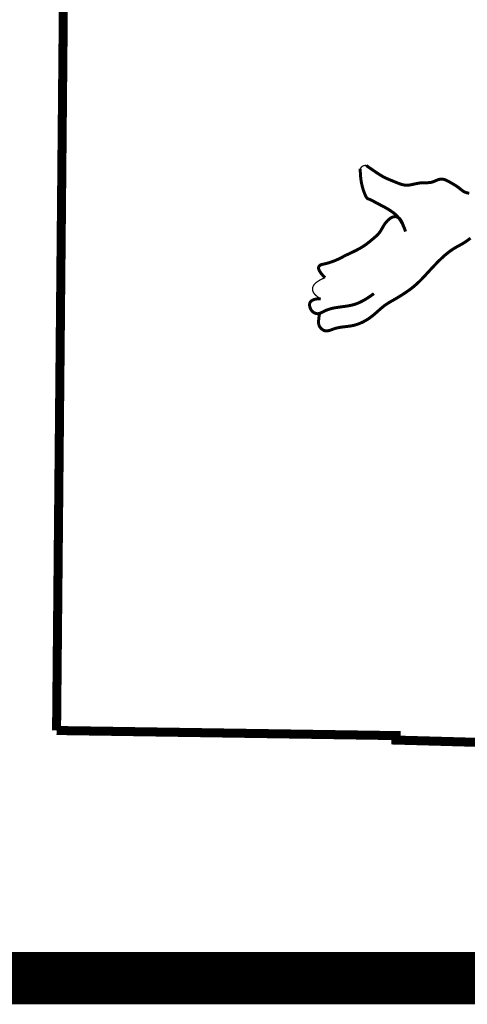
# Model space of a CAD drawing. Extents: x -603 to -141, y -298 to 300.
# Tile 4 of 233: x -247 to -229, y -231 to -190. Entities that reach past the tile are written whole.
import ezdxf

# ---------------------------------------------------------------- set-up
doc = ezdxf.new("R2010")
doc.units = 0
doc.header["$LTSCALE"] = 25
doc.header["$MEASUREMENT"] = 0
doc.linetypes.add('CENTER2', pattern=[1.125, 0.75, -0.125, 0.125, -0.125])
for name, color, linetype in [('BELMONT-BORDER', 5, 'CONTINUOUS'), ('BORDER', 252, 'CONTINUOUS'), ('FACE', 160, 'CENTER2')]:
    doc.layers.add(name, color=color, linetype=linetype)

msp = doc.modelspace()

# ---------------------------------------------------------------- linework, layer by layer
at = {"layer": 'BELMONT-BORDER', "color": 7, "const_width": 0.376}
for points in [[(-245.718, -220.078), (-245.24, -169.227), (-230.707, -169.087), (-230.7, -169.632), (-186.381, -170.878), (-186.377, -170.106), (-178.202, -170.267)], [(-245.718, -220.078), (-231.575, -220.29), (-231.581, -220.477), (-217.501, -220.869), (-217.511, -221.148), (-192.416, -221.904)]]:
    msp.add_lwpolyline(points, dxfattribs=at)
at = {"layer": 'BORDER', "color": 7, "const_width": 2.174}
msp.add_lwpolyline([(-575.86, -230.398), (-168.146, -230.398)], dxfattribs=at)
at = {"layer": 'FACE', "color": 7}
for points, const_width in [([(-232.82, -196.537), (-232.702, -196.62), (-232.569, -196.712), (-232.457, -196.789), (-232.364, -196.852), (-232.285, -196.903), (-232.217, -196.946), (-232.154, -196.983), (-232.094, -197.016), (-232.036, -197.046), (-231.979, -197.073), (-231.923, -197.098), (-231.867, -197.121), (-231.812, -197.144), (-231.757, -197.167), (-231.701, -197.189), (-231.645, -197.213), (-231.588, -197.236), (-231.531, -197.259), (-231.475, -197.281), (-231.419, -197.302), (-231.365, -197.32), (-231.312, -197.335), (-231.262, -197.347), (-231.213, -197.355), (-231.167, -197.359), (-231.122, -197.36), (-231.078, -197.358), (-231.035, -197.354), (-230.991, -197.347), (-230.947, -197.339), (-230.901, -197.33), (-230.854, -197.319), (-230.806, -197.309), (-230.757, -197.298), (-230.706, -197.288), (-230.654, -197.278), (-230.602, -197.27), (-230.55, -197.263), (-230.497, -197.259), (-230.444, -197.257), (-230.392, -197.256), (-230.339, -197.256), (-230.287, -197.256), (-230.236, -197.254), (-230.184, -197.25), (-230.134, -197.243), (-230.084, -197.232), (-230.035, -197.217), (-229.987, -197.198), (-229.939, -197.178), (-229.891, -197.157), (-229.844, -197.137), (-229.797, -197.121), (-229.75, -197.109), (-229.702, -197.103), (-229.654, -197.104), (-229.606, -197.112), (-229.557, -197.125), (-229.509, -197.143), (-229.461, -197.165), (-229.413, -197.189), (-229.366, -197.215), (-229.32, -197.241), (-229.274, -197.267), (-229.229, -197.293), (-229.186, -197.319), (-229.143, -197.344), (-229.102, -197.369), (-229.063, -197.394), (-229.025, -197.42), (-228.99, -197.445), (-228.956, -197.471), (-228.924, -197.496), (-228.894, -197.521), (-228.864, -197.545), (-228.835, -197.568), (-228.806, -197.59), (-228.777, -197.61), (-228.748, -197.627), (-228.718, -197.642), (-228.687, -197.655), (-228.656, -197.666), (-228.624, -197.675), (-228.592, -197.683), (-228.559, -197.689), (-228.526, -197.694)], 0.125), ([(-231.182, -199.29), (-231.242, -199.125), (-231.305, -198.984), (-231.369, -198.865), (-231.435, -198.765), (-231.502, -198.681), (-231.569, -198.609), (-231.637, -198.548), (-231.705, -198.494), (-231.772, -198.446), (-231.839, -198.401), (-231.906, -198.359), (-231.973, -198.32), (-232.039, -198.283), (-232.105, -198.247), (-232.171, -198.213), (-232.237, -198.178), (-232.303, -198.143), (-232.368, -198.108), (-232.431, -198.075), (-232.491, -198.043), (-232.547, -198.014), (-232.598, -197.988), (-232.643, -197.966), (-232.681, -197.948), (-232.711, -197.936), (-232.735, -197.928), (-232.754, -197.921), (-232.769, -197.913), (-232.782, -197.904), (-232.794, -197.891), (-232.807, -197.871), (-232.822, -197.844), (-232.841, -197.808), (-232.862, -197.762), (-232.886, -197.708), (-232.911, -197.645), (-232.936, -197.574), (-232.961, -197.495), (-232.984, -197.409), (-233.006, -197.317), (-233.025, -197.218), (-233.041, -197.114), (-233.053, -197.003), (-233.062, -196.888), (-233.066, -196.767), (-233.066, -196.671)], 0.125), ([(-233.066, -196.671), (-233.052, -196.647), (-233.038, -196.627), (-233.024, -196.61), (-233.009, -196.596), (-232.996, -196.584), (-232.982, -196.575), (-232.969, -196.567), (-232.957, -196.56), (-232.945, -196.554), (-232.934, -196.548), (-232.921, -196.544), (-232.907, -196.54), (-232.891, -196.537), (-232.872, -196.536), (-232.848, -196.536), (-232.82, -196.537)], 0.0527), ([(-231.182, -199.29), (-231.237, -199.129), (-231.287, -199.002), (-231.331, -198.904), (-231.37, -198.83), (-231.406, -198.776), (-231.44, -198.739), (-231.471, -198.714), (-231.503, -198.697), (-231.534, -198.684), (-231.566, -198.675), (-231.599, -198.669), (-231.632, -198.669), (-231.665, -198.672), (-231.7, -198.68), (-231.735, -198.692), (-231.771, -198.71), (-231.807, -198.732), (-231.844, -198.759), (-231.881, -198.789), (-231.918, -198.823), (-231.954, -198.86), (-231.988, -198.899), (-232.021, -198.94), (-232.052, -198.982), (-232.08, -199.026), (-232.107, -199.069), (-232.132, -199.113), (-232.157, -199.157), (-232.182, -199.201), (-232.207, -199.243), (-232.234, -199.285), (-232.263, -199.325), (-232.293, -199.364), (-232.326, -199.401), (-232.361, -199.438), (-232.398, -199.473), (-232.435, -199.507), (-232.474, -199.54), (-232.513, -199.574), (-232.552, -199.607), (-232.592, -199.64), (-232.632, -199.673), (-232.671, -199.705), (-232.712, -199.738), (-232.752, -199.769), (-232.793, -199.801), (-232.835, -199.832), (-232.877, -199.862), (-232.921, -199.891), (-232.965, -199.92), (-233.01, -199.948), (-233.056, -199.975), (-233.104, -200.002), (-233.153, -200.029), (-233.203, -200.055), (-233.255, -200.082), (-233.309, -200.108), (-233.363, -200.135), (-233.419, -200.161), (-233.475, -200.187), (-233.531, -200.214), (-233.586, -200.24), (-233.641, -200.266), (-233.695, -200.293), (-233.747, -200.319), (-233.797, -200.346), (-233.848, -200.372), (-233.898, -200.397), (-233.948, -200.423), (-234, -200.448), (-234.053, -200.472), (-234.108, -200.495), (-234.165, -200.518), (-234.223, -200.54), (-234.282, -200.56), (-234.34, -200.579), (-234.397, -200.596), (-234.451, -200.612), (-234.501, -200.625), (-234.547, -200.636), (-234.587, -200.645), (-234.622, -200.652), (-234.653, -200.659), (-234.68, -200.666), (-234.704, -200.674), (-234.726, -200.684), (-234.747, -200.698), (-234.767, -200.715), (-234.786, -200.738), (-234.8, -200.768), (-234.805, -200.806), (-234.797, -200.857), (-234.771, -200.92), (-234.722, -200.999), (-234.645, -201.096), (-234.537, -201.212)], 0.125), ([(-234.765, -202.719), (-234.783, -202.828), (-234.795, -202.92), (-234.802, -202.997), (-234.805, -203.061), (-234.802, -203.115), (-234.795, -203.16), (-234.783, -203.201), (-234.765, -203.238), (-234.743, -203.273), (-234.716, -203.307), (-234.686, -203.339), (-234.652, -203.367), (-234.615, -203.391), (-234.576, -203.411), (-234.535, -203.424), (-234.493, -203.431), (-234.449, -203.431), (-234.405, -203.424), (-234.359, -203.413), (-234.312, -203.398), (-234.264, -203.38), (-234.213, -203.362), (-234.161, -203.343), (-234.106, -203.325), (-234.049, -203.31), (-233.99, -203.297), (-233.93, -203.285), (-233.869, -203.276), (-233.808, -203.267), (-233.748, -203.26), (-233.689, -203.253), (-233.631, -203.246), (-233.577, -203.239), (-233.523, -203.232), (-233.471, -203.224), (-233.419, -203.215), (-233.367, -203.204), (-233.314, -203.191), (-233.259, -203.176), (-233.201, -203.158), (-233.14, -203.136), (-233.076, -203.111), (-233.01, -203.083), (-232.942, -203.05), (-232.872, -203.013), (-232.801, -202.972), (-232.729, -202.927), (-232.656, -202.876), (-232.584, -202.821), (-232.512, -202.763), (-232.44, -202.702), (-232.369, -202.64), (-232.3, -202.578), (-232.232, -202.519), (-232.166, -202.462), (-232.103, -202.41), (-232.041, -202.363), (-231.981, -202.321), (-231.921, -202.282), (-231.86, -202.244), (-231.797, -202.207), (-231.731, -202.169), (-231.66, -202.129), (-231.584, -202.085), (-231.502, -202.036), (-231.415, -201.983), (-231.324, -201.926), (-231.231, -201.866), (-231.137, -201.803), (-231.043, -201.737), (-230.952, -201.67), (-230.864, -201.601), (-230.781, -201.531), (-230.701, -201.46), (-230.625, -201.388), (-230.551, -201.315), (-230.478, -201.24), (-230.406, -201.163), (-230.332, -201.084), (-230.258, -201.003), (-230.181, -200.919), (-230.102, -200.834), (-230.022, -200.749), (-229.942, -200.664), (-229.861, -200.581), (-229.781, -200.501), (-229.702, -200.424), (-229.625, -200.352), (-229.551, -200.286), (-229.479, -200.225), (-229.409, -200.169), (-229.342, -200.118), (-229.277, -200.072), (-229.215, -200.029), (-229.156, -199.991), (-229.098, -199.956), (-229.043, -199.925), (-228.99, -199.896), (-228.938, -199.868), (-228.887, -199.84), (-228.835, -199.811), (-228.783, -199.781), (-228.728, -199.747), (-228.672, -199.71), (-228.613, -199.668), (-228.547, -199.62), (-228.473, -199.566)], 0.125), ([(-234.537, -201.212), (-234.668, -201.27), (-234.777, -201.328), (-234.867, -201.387), (-234.938, -201.446), (-234.991, -201.505), (-235.028, -201.564), (-235.049, -201.622), (-235.057, -201.68), (-235.051, -201.737), (-235.034, -201.794), (-235.005, -201.848), (-234.965, -201.901), (-234.915, -201.952), (-234.856, -202), (-234.789, -202.045), (-234.713, -202.086)], 0.0527), ([(-234.713, -202.086), (-234.882, -202.097), (-235.007, -202.126), (-235.093, -202.17), (-235.147, -202.224), (-235.174, -202.285), (-235.18, -202.349), (-235.172, -202.411), (-235.154, -202.469), (-235.132, -202.519), (-235.108, -202.562), (-235.081, -202.597), (-235.054, -202.625), (-235.025, -202.649), (-234.997, -202.667), (-234.968, -202.682), (-234.941, -202.693), (-234.916, -202.702), (-234.891, -202.708), (-234.868, -202.711), (-234.845, -202.713), (-234.821, -202.711), (-234.798, -202.708), (-234.774, -202.701), (-234.748, -202.693), (-234.721, -202.682), (-234.692, -202.669), (-234.661, -202.654), (-234.629, -202.638), (-234.596, -202.621), (-234.56, -202.604), (-234.523, -202.586), (-234.484, -202.57), (-234.444, -202.554), (-234.402, -202.538), (-234.358, -202.524), (-234.312, -202.51), (-234.264, -202.497), (-234.214, -202.485), (-234.161, -202.474), (-234.106, -202.464), (-234.049, -202.454), (-233.99, -202.445), (-233.929, -202.437), (-233.867, -202.429), (-233.804, -202.42), (-233.741, -202.412), (-233.677, -202.403), (-233.614, -202.393), (-233.552, -202.383), (-233.49, -202.371), (-233.428, -202.358), (-233.366, -202.342), (-233.303, -202.324), (-233.239, -202.302), (-233.173, -202.277), (-233.105, -202.248), (-233.034, -202.214), (-232.962, -202.177), (-232.887, -202.135), (-232.811, -202.089), (-232.734, -202.04), (-232.656, -201.988), (-232.577, -201.932), (-232.498, -201.874)], 0.125)]:
    msp.add_lwpolyline(points, dxfattribs=dict(at, const_width=const_width))

doc.saveas('drawing.dxf')
